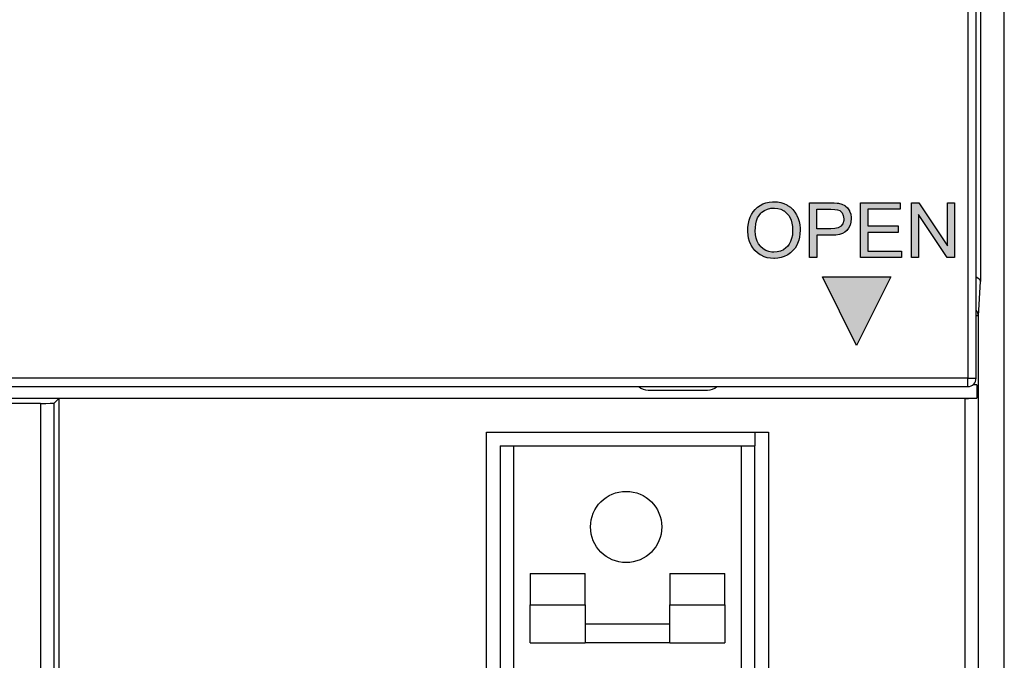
# Model space of a CAD drawing. Extents: x 2664 to 3343, y -1898 to 249.
# Tile 46 of 91: x 2804 to 2840, y -1489 to -1466. Entities that reach past the tile are written whole.
import ezdxf

# ---------------------------------------------------------------- set-up
doc = ezdxf.new("R2010")
doc.units = 0
doc.layers.get('0').update_dxf_attribs({"linetype": 'CONTINUOUS'})
doc.layers.add('可見__ISO_', color=7, linetype='CONTINUOUS')
doc.layers.add('窄部可見__ISO_', color=7, linetype='CONTINUOUS')

msp = doc.modelspace()

# ---------------------------------------------------------------- hatches: boundary and pattern name
h = msp.add_hatch(color=256)
edge = h.paths.add_edge_path()
edge.add_arc((2795.55, -1452.354), 1.735, 174.4809, 175.1148)
edge.add_arc((2795.311, -1452.333), 1.495, 175.1148, 198.8196)
edge.add_arc((2795.06, -1452.419), 1.23, 198.8196, 251.1804)
edge.add_arc((2795.146, -1452.167), 1.495, 251.1804, 274.8852)
edge.add_arc((2795.125, -1451.929), 1.735, 274.8852, 295.7619)
edge.add_arc((2794.993, -1451.654), 2.039, 295.7619, 334.2381)
edge.add_arc((2795.267, -1451.787), 1.735, 334.2381, 355.1148)
edge.add_arc((2795.506, -1451.807), 1.495, 355.1148, 373.2348)
edge.add_line((2796.961, -1451.465), (2797.216, -1451.362))
edge.add_line((2797.216, -1451.362), (2796.941, -1451.415))
edge.add_line((2796.941, -1451.415), (2796.294, -1451.626))
edge.add_line((2796.294, -1451.626), (2796.714, -1452.226))
edge.add_line((2796.714, -1452.226), (2796.49, -1452.286))
edge.add_line((2796.49, -1452.286), (2796.294, -1452.006))
edge.add_line((2796.294, -1452.006), (2796.294, -1452.602))
edge.add_line((2796.294, -1452.602), (2796.651, -1452.526))
edge.add_line((2796.651, -1452.526), (2796.294, -1452.642))
edge.add_line((2796.294, -1452.642), (2796.294, -1452.907))
edge.add_line((2796.294, -1452.907), (2796.077, -1452.978))
edge.add_line((2796.077, -1452.978), (2796.077, -1452.712))
edge.add_line((2796.077, -1452.712), (2795.697, -1452.836))
edge.add_line((2795.697, -1452.836), (2795.697, -1453.101))
edge.add_line((2795.697, -1453.101), (2795.48, -1453.172))
edge.add_line((2795.48, -1453.172), (2795.48, -1452.906))
edge.add_line((2795.48, -1452.906), (2794.558, -1453.206))
edge.add_line((2794.558, -1453.206), (2794.728, -1452.934))
edge.add_line((2794.728, -1452.934), (2794.017, -1453.059))
edge.add_line((2794.017, -1453.059), (2794.558, -1452.852))
edge.add_line((2794.558, -1452.852), (2794.558, -1451.97))
edge.add_line((2794.558, -1451.97), (2793.832, -1452.125))
edge.add_line((2793.832, -1452.125), (2793.543, -1452.241))
edge.add_line((2793.543, -1452.241), (2793.824, -1452.187))
edge = h.paths.add_edge_path()
edge.add_line((2796.077, -1451.026), (2796.077, -1451.525))
edge.add_line((2796.077, -1451.525), (2795.697, -1451.605))
edge.add_line((2795.697, -1451.605), (2795.697, -1451.149))
edge.add_line((2795.697, -1451.149), (2795.48, -1451.22))
edge.add_line((2795.48, -1451.22), (2795.48, -1451.651))
edge.add_line((2795.48, -1451.651), (2795.231, -1451.704))
edge.add_line((2795.231, -1451.704), (2795.39, -1451.45))
edge.add_line((2795.39, -1451.45), (2794.775, -1451.686))
edge.add_line((2794.775, -1451.686), (2794.775, -1451.22))
edge.add_line((2794.775, -1451.22), (2794.558, -1451.29))
edge.add_line((2794.558, -1451.29), (2794.558, -1451.77))
edge.add_line((2794.558, -1451.77), (2793.845, -1452.043))
edge.add_arc((2795.548, -1452.373), 1.735, 154.2381, 169.0508, ccw=False)
edge.add_arc((2795.823, -1452.505), 2.039, 115.7619, 154.2381, ccw=False)
edge.add_arc((2795.69, -1452.231), 1.735, 94.8852, 115.7619, ccw=False)
edge.add_arc((2795.67, -1451.992), 1.495, 71.1804, 94.8852, ccw=False)
edge.add_arc((2795.755, -1451.741), 1.23, 18.8196, 71.1804, ccw=False)
edge.add_arc((2795.504, -1451.826), 1.495, 18.7641, 18.8196, ccw=False)
edge.add_line((2796.92, -1451.345), (2796.294, -1451.478))
edge.add_line((2796.294, -1451.478), (2796.294, -1450.955))
edge.add_line((2796.294, -1450.955), (2796.077, -1451.026))
h.paths.add_polyline_path([(2804.019, -1451.723), (2804.558, -1451.723), (2804.352, -1452.4), (2804.497, -1452.329), (2804.636, -1452.275), (2804.691, -1452.258), (2804.847, -1452.227), (2805.011, -1452.215), (2805.03, -1452.215), (2805.202, -1452.229), (2805.343, -1452.271), (2805.414, -1452.311), (2805.504, -1452.397), (2805.549, -1452.503), (2805.554, -1452.562), (2805.545, -1452.653), (2805.514, -1452.777), (2805.502, -1452.819), (2805.258, -1453.625), (2804.719, -1453.625), (2804.969, -1452.803), (2805.002, -1452.67), (2805.007, -1452.632), (2804.956, -1452.53), (2804.945, -1452.522), (2804.803, -1452.482), (2804.777, -1452.481), (2804.624, -1452.503), (2804.516, -1452.546), (2804.396, -1452.623), (2804.303, -1452.714), (2804.27, -1452.755), (2804.235, -1452.824), (2804.193, -1452.934), (2804.146, -1453.079), (2803.981, -1453.625), (2803.441, -1453.625)])
h.paths.add_polyline_path([(2805.782, -1453.625), (2806.359, -1451.723), (2806.898, -1451.723), (2806.321, -1453.625)])
h.paths.add_polyline_path([(2802.782, -1452.248), (2803.321, -1452.248), (2802.904, -1453.625), (2802.365, -1453.625)])
h.paths.add_polyline_path([(2807.431, -1451.723), (2807.97, -1451.723), (2807.869, -1452.061), (2807.329, -1452.061)])
h.paths.add_polyline_path([(2796.077, -1451.696), (2795.799, -1452.374), (2795.697, -1452.219), (2795.697, -1451.82)], flags=17)
h.paths.add_polyline_path([(2795.908, -1452.539), (2796.077, -1452.126), (2796.077, -1452.648), (2795.697, -1452.728), (2795.697, -1452.516), (2795.804, -1452.382)], flags=17)
h.paths.add_polyline_path([(2802.94, -1451.723), (2803.479, -1451.723), (2803.378, -1452.061), (2802.837, -1452.061)])
h.paths.add_polyline_path([(2795.353, -1452.556), (2795.48, -1452.321), (2795.48, -1452.775), (2794.939, -1452.889), (2795.091, -1452.647), (2794.775, -1452.768), (2794.775, -1451.924), (2795.032, -1451.87), (2794.901, -1452.078), (2795.48, -1451.89), (2795.082, -1452.629)], flags=17)
h.paths.add_polyline_path([(2807.273, -1452.248), (2807.812, -1452.248), (2807.395, -1453.625), (2806.856, -1453.625)])
h.paths.add_polyline_path([(2809.486, -1452.215), (2809.519, -1452.215), (2809.69, -1452.229), (2809.831, -1452.271), (2809.907, -1452.312), (2809.995, -1452.398), (2810.042, -1452.503), (2810.048, -1452.57), (2810.038, -1452.652), (2810.007, -1452.775), (2809.986, -1452.845), (2809.75, -1453.625), (2809.211, -1453.625), (2809.449, -1452.842), (2809.49, -1452.696), (2809.5, -1452.634), (2809.452, -1452.53), (2809.441, -1452.521), (2809.297, -1452.482), (2809.27, -1452.481), (2809.126, -1452.503), (2809.007, -1452.549), (2808.885, -1452.623), (2808.792, -1452.715), (2808.779, -1452.731), (2808.737, -1452.803), (2808.692, -1452.912), (2808.644, -1453.057), (2808.644, -1453.06), (2808.473, -1453.625), (2807.933, -1453.625), (2808.35, -1452.248), (2808.862, -1452.248), (2808.809, -1452.426), (2808.951, -1452.349), (2809.087, -1452.29), (2809.169, -1452.263), (2809.323, -1452.229)])
h.paths.add_polyline_path([(2800.597, -1451.723), (2801.136, -1451.723), (2800.929, -1452.4), (2801.076, -1452.329), (2801.213, -1452.275), (2801.27, -1452.258), (2801.424, -1452.227), (2801.59, -1452.215), (2801.608, -1452.215), (2801.779, -1452.229), (2801.92, -1452.271), (2801.991, -1452.311), (2802.082, -1452.397), (2802.128, -1452.503), (2802.133, -1452.562), (2802.122, -1452.653), (2802.093, -1452.777), (2802.081, -1452.819), (2801.836, -1453.625), (2801.296, -1453.625), (2801.546, -1452.803), (2801.581, -1452.67), (2801.586, -1452.632), (2801.534, -1452.53), (2801.524, -1452.522), (2801.381, -1452.482), (2801.354, -1452.481), (2801.202, -1452.503), (2801.095, -1452.546), (2800.974, -1452.623), (2800.881, -1452.714), (2800.849, -1452.755), (2800.814, -1452.824), (2800.771, -1452.934), (2800.724, -1453.079), (2800.56, -1453.625), (2800.02, -1453.625)])
h.paths.add_polyline_path([(2798.689, -1451.696), (2798.85, -1451.69), (2799.036, -1451.697), (2799.206, -1451.716), (2799.356, -1451.748), (2799.49, -1451.793), (2799.603, -1451.847), (2799.713, -1451.926), (2799.797, -1452.016), (2799.856, -1452.117), (2799.889, -1452.229), (2799.894, -1452.266), (2799.35, -1452.283), (2799.308, -1452.169), (2799.222, -1452.083), (2799.207, -1452.074), (2799.084, -1452.025), (2798.92, -1452.003), (2798.846, -1452.001), (2798.658, -1452.013), (2798.529, -1452.049), (2798.512, -1452.058), (2798.422, -1452.147), (2798.411, -1452.202), (2798.457, -1452.305), (2798.503, -1452.337), (2798.596, -1452.381), (2798.746, -1452.434), (2798.911, -1452.486), (2799.117, -1452.549), (2799.284, -1452.608), (2799.412, -1452.66), (2799.501, -1452.706), (2799.516, -1452.715), (2799.614, -1452.799), (2799.679, -1452.898), (2799.707, -1453.009), (2799.71, -1453.05), (2799.694, -1453.16), (2799.65, -1453.262), (2799.577, -1453.357), (2799.474, -1453.443), (2799.422, -1453.478), (2799.306, -1453.539), (2799.175, -1453.587), (2799.027, -1453.622), (2798.864, -1453.645), (2798.685, -1453.657), (2798.617, -1453.657), (2798.439, -1453.652), (2798.275, -1453.635), (2798.123, -1453.608), (2798.003, -1453.574), (2797.851, -1453.516), (2797.73, -1453.443), (2797.642, -1453.358), (2797.633, -1453.346), (2797.576, -1453.246), (2797.543, -1453.138), (2797.534, -1453.02), (2797.535, -1453.009), (2798.074, -1452.99), (2798.097, -1453.125), (2798.146, -1453.214), (2798.162, -1453.23), (2798.264, -1453.284), (2798.409, -1453.318), (2798.598, -1453.331), (2798.62, -1453.331), (2798.812, -1453.32), (2798.957, -1453.29), (2799.023, -1453.262), (2799.124, -1453.175), (2799.148, -1453.096), (2799.102, -1452.995), (2799.045, -1452.954), (2798.957, -1452.913), (2798.801, -1452.859), (2798.654, -1452.814), (2798.47, -1452.757), (2798.32, -1452.706), (2798.203, -1452.661), (2798.186, -1452.653), (2798.058, -1452.583), (2797.96, -1452.495), (2797.953, -1452.487), (2797.895, -1452.387), (2797.869, -1452.275), (2797.869, -1452.248), (2797.885, -1452.134), (2797.93, -1452.031), (2798.006, -1451.937), (2798.114, -1451.854), (2798.12, -1451.849), (2798.234, -1451.79), (2798.367, -1451.746), (2798.518, -1451.714)])
h.paths.add_polyline_path([(2831.113, -1472.496), (2831.166, -1472.495), (2831.291, -1472.502), (2831.412, -1472.524), (2831.526, -1472.559), (2831.634, -1472.61), (2831.665, -1472.628), (2831.764, -1472.697), (2831.853, -1472.779), (2831.929, -1472.87), (2831.993, -1472.977), (2832.003, -1472.997), (2832.049, -1473.104), (2832.084, -1473.217), (2832.107, -1473.338), (2832.118, -1473.462), (2832.12, -1473.534), (2832.114, -1473.663), (2832.097, -1473.785), (2832.068, -1473.902), (2832.028, -1474.013), (2831.998, -1474.077), (2831.933, -1474.185), (2831.857, -1474.279), (2831.77, -1474.361), (2831.671, -1474.428), (2831.649, -1474.441), (2831.539, -1474.493), (2831.424, -1474.532), (2831.307, -1474.556), (2831.184, -1474.565), (2831.165, -1474.565), (2831.037, -1474.557), (2830.918, -1474.536), (2830.804, -1474.5), (2830.696, -1474.45), (2830.66, -1474.428), (2830.56, -1474.358), (2830.473, -1474.275), (2830.397, -1474.182), (2830.334, -1474.077), (2830.324, -1474.056), (2830.276, -1473.943), (2830.24, -1473.826), (2830.219, -1473.708), (2830.209, -1473.586), (2830.209, -1473.557), (2830.215, -1473.419), (2830.23, -1473.29), (2830.258, -1473.171), (2830.295, -1473.06), (2830.344, -1472.958), (2830.404, -1472.865), (2830.474, -1472.779), (2830.476, -1472.777), (2830.563, -1472.696), (2830.658, -1472.628), (2830.761, -1472.575), (2830.871, -1472.535), (2830.989, -1472.509)])
h.paths.add_polyline_path([(2831.164, -1474.338), (2831.092, -1474.335), (2830.974, -1474.314), (2830.865, -1474.272), (2830.767, -1474.211), (2830.676, -1474.13), (2830.668, -1474.12), (2830.6, -1474.031), (2830.549, -1473.931), (2830.511, -1473.819), (2830.488, -1473.696), (2830.481, -1473.561), (2830.486, -1473.442), (2830.501, -1473.306), (2830.529, -1473.186), (2830.569, -1473.08), (2830.62, -1472.991), (2830.685, -1472.916), (2830.725, -1472.879), (2830.824, -1472.812), (2830.93, -1472.763), (2831.045, -1472.733), (2831.168, -1472.723), (2831.179, -1472.723), (2831.303, -1472.736), (2831.417, -1472.769), (2831.525, -1472.823), (2831.535, -1472.83), (2831.626, -1472.905), (2831.704, -1472.997), (2831.766, -1473.106), (2831.79, -1473.166), (2831.821, -1473.279), (2831.841, -1473.401), (2831.847, -1473.533), (2831.846, -1473.579), (2831.836, -1473.713), (2831.81, -1473.837), (2831.773, -1473.945), (2831.721, -1474.043), (2831.655, -1474.129), (2831.602, -1474.18), (2831.508, -1474.249), (2831.401, -1474.299), (2831.288, -1474.328)], flags=16)
h.paths.add_polyline_path([(2832.461, -1472.531), (2833.215, -1472.531), (2833.359, -1472.534), (2833.474, -1472.544), (2833.518, -1472.551), (2833.643, -1472.582), (2833.748, -1472.633), (2833.765, -1472.643), (2833.851, -1472.721), (2833.92, -1472.826), (2833.926, -1472.836), (2833.966, -1472.949), (2833.984, -1473.07), (2833.986, -1473.11), (2833.974, -1473.235), (2833.943, -1473.349), (2833.891, -1473.454), (2833.824, -1473.54), (2833.752, -1473.601), (2833.662, -1473.65), (2833.553, -1473.685), (2833.425, -1473.708), (2833.278, -1473.718), (2832.724, -1473.718), (2832.724, -1474.53), (2832.461, -1474.53)])
h.paths.add_polyline_path([(2832.724, -1473.482), (2832.724, -1472.767), (2833.239, -1472.767), (2833.388, -1472.772), (2833.483, -1472.784), (2833.563, -1472.819), (2833.65, -1472.902), (2833.695, -1472.994), (2833.713, -1473.117), (2833.709, -1473.184), (2833.675, -1473.298), (2833.604, -1473.386), (2833.592, -1473.396), (2833.504, -1473.444), (2833.388, -1473.472), (2833.242, -1473.482)], flags=16)
h.paths.add_polyline_path([(2834.327, -1472.531), (2835.772, -1472.531), (2835.772, -1472.767), (2834.592, -1472.767), (2834.592, -1473.379), (2835.697, -1473.379), (2835.697, -1473.614), (2834.592, -1473.614), (2834.592, -1474.295), (2835.819, -1474.295), (2835.819, -1474.53), (2834.327, -1474.53)])
h.paths.add_polyline_path([(2837.483, -1474.53), (2836.434, -1472.959), (2836.434, -1474.53), (2836.18, -1474.53), (2836.18, -1472.531), (2836.452, -1472.531), (2837.502, -1474.102), (2837.502, -1472.531), (2837.755, -1472.531), (2837.755, -1474.53)])
h.paths.add_polyline_path([(2835.432, -1475.241), (2834.182, -1477.741), (2832.932, -1475.241)])

# ---------------------------------------------------------------- linework, layer by layer
at = {"layer": '可見__ISO_'}
for p, q in [((2839.571, -1672.675), (2839.571, -1429.672)), ((2838.543, -1478.941), (2838.543, -1449.865)), ((2830.476, -1472.777), (2830.563, -1472.696)), ((2830.563, -1472.696), (2830.658, -1472.628)), ((2830.658, -1472.628), (2830.761, -1472.575)), ((2830.761, -1472.575), (2830.871, -1472.535)), ((2830.871, -1472.535), (2830.989, -1472.509)), ((2830.93, -1472.763), (2831.045, -1472.733)), ((2830.989, -1472.509), (2831.113, -1472.496)), ((2831.045, -1472.733), (2831.168, -1472.723)), ((2831.113, -1472.496), (2831.166, -1472.495)), ((2831.166, -1472.495), (2831.291, -1472.502)), ((2831.168, -1472.723), (2831.179, -1472.723)), ((2831.179, -1472.723), (2831.303, -1472.736)), ((2831.291, -1472.502), (2831.412, -1472.524)), ((2831.303, -1472.736), (2831.417, -1472.769)), ((2831.412, -1472.524), (2831.526, -1472.559)), ((2831.526, -1472.559), (2831.634, -1472.61)), ((2831.634, -1472.61), (2831.665, -1472.628)), ((2831.665, -1472.628), (2831.764, -1472.697)), ((2831.764, -1472.697), (2831.853, -1472.779)), ((2832.461, -1474.53), (2832.461, -1472.531)), ((2832.461, -1472.531), (2833.215, -1472.531)), ((2833.215, -1472.531), (2833.359, -1472.534)), ((2833.359, -1472.534), (2833.474, -1472.544)), ((2833.474, -1472.544), (2833.518, -1472.551)), ((2833.518, -1472.551), (2833.643, -1472.582)), ((2833.643, -1472.582), (2833.748, -1472.633)), ((2833.748, -1472.633), (2833.765, -1472.643)), ((2833.765, -1472.643), (2833.851, -1472.721)), ((2833.851, -1472.721), (2833.92, -1472.826)), ((2834.327, -1474.53), (2834.327, -1472.531)), ((2834.327, -1472.531), (2835.772, -1472.531)), ((2835.772, -1472.531), (2835.772, -1472.767)), ((2836.18, -1474.53), (2836.18, -1472.531)), ((2836.18, -1472.531), (2836.452, -1472.531)), ((2836.452, -1472.531), (2837.502, -1474.102)), ((2837.502, -1474.102), (2837.502, -1472.531)), ((2837.502, -1472.531), (2837.755, -1472.531)), ((2837.755, -1472.531), (2837.755, -1474.53)), ((2830.258, -1473.171), (2830.295, -1473.06)), ((2830.295, -1473.06), (2830.344, -1472.958)), ((2830.344, -1472.958), (2830.404, -1472.865)), ((2830.404, -1472.865), (2830.474, -1472.779)), ((2830.474, -1472.779), (2830.476, -1472.777)), ((2830.529, -1473.186), (2830.569, -1473.08)), ((2830.569, -1473.08), (2830.62, -1472.991)), ((2830.62, -1472.991), (2830.685, -1472.916)), ((2830.685, -1472.916), (2830.725, -1472.879)), ((2830.725, -1472.879), (2830.824, -1472.812)), ((2830.824, -1472.812), (2830.93, -1472.763)), ((2831.417, -1472.769), (2831.525, -1472.823)), ((2831.525, -1472.823), (2831.535, -1472.83)), ((2831.535, -1472.83), (2831.626, -1472.905)), ((2831.626, -1472.905), (2831.704, -1472.997)), ((2831.704, -1472.997), (2831.766, -1473.106)), ((2831.766, -1473.106), (2831.79, -1473.166)), ((2831.853, -1472.779), (2831.929, -1472.87)), ((2831.929, -1472.87), (2831.993, -1472.977)), ((2831.993, -1472.977), (2832.003, -1472.997)), ((2832.003, -1472.997), (2832.049, -1473.104)), ((2832.049, -1473.104), (2832.084, -1473.217)), ((2832.724, -1472.767), (2833.239, -1472.767)), ((2832.724, -1473.482), (2832.724, -1472.767)), ((2833.239, -1472.767), (2833.388, -1472.772)), ((2833.388, -1472.772), (2833.483, -1472.784)), ((2833.483, -1472.784), (2833.563, -1472.819)), ((2833.563, -1472.819), (2833.65, -1472.902)), ((2833.65, -1472.902), (2833.695, -1472.994)), ((2833.695, -1472.994), (2833.713, -1473.117)), ((2833.713, -1473.117), (2833.709, -1473.184)), ((2833.92, -1472.826), (2833.926, -1472.836)), ((2833.926, -1472.836), (2833.966, -1472.949)), ((2833.966, -1472.949), (2833.984, -1473.07)), ((2833.986, -1473.11), (2833.974, -1473.235)), ((2833.984, -1473.07), (2833.986, -1473.11)), ((2835.772, -1472.767), (2834.592, -1472.767)), ((2834.592, -1472.767), (2834.592, -1473.379)), ((2836.434, -1472.959), (2836.434, -1474.53)), ((2837.483, -1474.53), (2836.434, -1472.959)), ((2830.209, -1473.557), (2830.215, -1473.419)), ((2830.215, -1473.419), (2830.23, -1473.29)), ((2830.23, -1473.29), (2830.258, -1473.171)), ((2830.481, -1473.561), (2830.486, -1473.442)), ((2830.486, -1473.442), (2830.501, -1473.306)), ((2830.501, -1473.306), (2830.529, -1473.186)), ((2831.79, -1473.166), (2831.821, -1473.279)), ((2831.821, -1473.279), (2831.841, -1473.401)), ((2831.841, -1473.401), (2831.847, -1473.533)), ((2832.084, -1473.217), (2832.107, -1473.338)), ((2832.107, -1473.338), (2832.118, -1473.462)), ((2832.118, -1473.462), (2832.12, -1473.534)), ((2833.388, -1473.472), (2833.242, -1473.482)), ((2833.504, -1473.444), (2833.388, -1473.472)), ((2833.592, -1473.396), (2833.504, -1473.444)), ((2833.604, -1473.386), (2833.592, -1473.396)), ((2833.675, -1473.298), (2833.604, -1473.386)), ((2833.709, -1473.184), (2833.675, -1473.298)), ((2833.891, -1473.454), (2833.824, -1473.54)), ((2833.943, -1473.349), (2833.891, -1473.454)), ((2833.974, -1473.235), (2833.943, -1473.349)), ((2834.592, -1473.379), (2835.697, -1473.379)), ((2835.697, -1473.379), (2835.697, -1473.614)), ((2830.209, -1473.586), (2830.209, -1473.557)), ((2830.219, -1473.708), (2830.209, -1473.586)), ((2830.24, -1473.826), (2830.219, -1473.708)), ((2830.276, -1473.943), (2830.24, -1473.826)), ((2830.488, -1473.696), (2830.481, -1473.561)), ((2830.511, -1473.819), (2830.488, -1473.696)), ((2830.549, -1473.931), (2830.511, -1473.819)), ((2831.81, -1473.837), (2831.773, -1473.945)), ((2831.836, -1473.713), (2831.81, -1473.837)), ((2831.846, -1473.579), (2831.836, -1473.713)), ((2831.847, -1473.533), (2831.846, -1473.579)), ((2832.097, -1473.785), (2832.068, -1473.902)), ((2832.114, -1473.663), (2832.097, -1473.785)), ((2832.12, -1473.534), (2832.114, -1473.663)), ((2833.242, -1473.482), (2832.724, -1473.482)), ((2833.278, -1473.718), (2832.724, -1473.718)), ((2832.724, -1473.718), (2832.724, -1474.53)), ((2833.425, -1473.708), (2833.278, -1473.718)), ((2833.553, -1473.685), (2833.425, -1473.708)), ((2833.662, -1473.65), (2833.553, -1473.685)), ((2833.752, -1473.601), (2833.662, -1473.65)), ((2833.824, -1473.54), (2833.752, -1473.601)), ((2835.697, -1473.614), (2834.592, -1473.614)), ((2834.592, -1473.614), (2834.592, -1474.295)), ((2830.324, -1474.056), (2830.276, -1473.943)), ((2830.334, -1474.077), (2830.324, -1474.056)), ((2830.397, -1474.182), (2830.334, -1474.077)), ((2830.473, -1474.275), (2830.397, -1474.182)), ((2830.6, -1474.031), (2830.549, -1473.931)), ((2830.668, -1474.12), (2830.6, -1474.031)), ((2830.676, -1474.13), (2830.668, -1474.12)), ((2830.767, -1474.211), (2830.676, -1474.13)), ((2831.602, -1474.18), (2831.508, -1474.249)), ((2831.655, -1474.129), (2831.602, -1474.18)), ((2831.721, -1474.043), (2831.655, -1474.129)), ((2831.773, -1473.945), (2831.721, -1474.043)), ((2831.933, -1474.185), (2831.857, -1474.279)), ((2831.998, -1474.077), (2831.933, -1474.185)), ((2832.028, -1474.013), (2831.998, -1474.077)), ((2832.068, -1473.902), (2832.028, -1474.013)), ((2830.56, -1474.358), (2830.473, -1474.275)), ((2830.66, -1474.428), (2830.56, -1474.358)), ((2830.696, -1474.45), (2830.66, -1474.428)), ((2830.804, -1474.5), (2830.696, -1474.45)), ((2830.865, -1474.272), (2830.767, -1474.211)), ((2830.918, -1474.536), (2830.804, -1474.5)), ((2830.974, -1474.314), (2830.865, -1474.272)), ((2831.037, -1474.557), (2830.918, -1474.536)), ((2831.092, -1474.335), (2830.974, -1474.314)), ((2831.164, -1474.338), (2831.092, -1474.335)), ((2831.288, -1474.328), (2831.164, -1474.338)), ((2831.307, -1474.556), (2831.184, -1474.565)), ((2831.401, -1474.299), (2831.288, -1474.328)), ((2831.424, -1474.532), (2831.307, -1474.556)), ((2831.508, -1474.249), (2831.401, -1474.299)), ((2831.539, -1474.493), (2831.424, -1474.532)), ((2831.649, -1474.441), (2831.539, -1474.493)), ((2831.671, -1474.428), (2831.649, -1474.441)), ((2831.77, -1474.361), (2831.671, -1474.428)), ((2831.857, -1474.279), (2831.77, -1474.361)), ((2832.724, -1474.53), (2832.461, -1474.53)), ((2835.819, -1474.53), (2834.327, -1474.53)), ((2834.592, -1474.295), (2835.819, -1474.295)), ((2835.819, -1474.295), (2835.819, -1474.53)), ((2836.434, -1474.53), (2836.18, -1474.53)), ((2837.755, -1474.53), (2837.483, -1474.53)), ((2831.165, -1474.565), (2831.037, -1474.557)), ((2831.184, -1474.565), (2831.165, -1474.565)), ((2834.182, -1477.741), (2832.932, -1475.241)), ((2832.932, -1475.241), (2835.432, -1475.241)), ((2835.432, -1475.241), (2834.182, -1477.741)), ((2838.571, -1479.174), (2838.433, -1479.174)), ((2838.571, -1479.174), (2838.571, -1479.666)), ((2788.843, -1479.241), (2838.243, -1479.241)), ((2826.571, -1479.374), (2828.739, -1479.374)), ((2804.4, -1479.857), (2787.484, -1479.857)), ((2788.167, -1479.66), (2838.571, -1479.66)), ((2805.071, -1479.674), (2804.9, -1479.844)), ((2838.127, -1479.674), (2805.071, -1479.674)), ((2805.071, -1479.674), (2805.071, -1653.674)), ((2820.671, -1534.333), (2820.671, -1480.903)), ((2820.671, -1480.903), (2830.971, -1480.903)), ((2830.471, -1480.903), (2830.471, -1481.403)), ((2830.971, -1480.903), (2830.971, -1534.333)), ((2821.171, -1481.403), (2821.671, -1481.403)), ((2821.171, -1481.403), (2821.171, -1533.833)), ((2821.671, -1481.403), (2829.971, -1481.403)), ((2829.971, -1481.403), (2830.471, -1481.403)), ((2830.471, -1533.833), (2830.471, -1481.403)), ((2822.271, -1486.064), (2824.271, -1486.064)), ((2822.271, -1486.064), (2822.271, -1487.205)), ((2824.271, -1487.205), (2824.271, -1486.064)), ((2827.371, -1486.064), (2827.371, -1487.205)), ((2827.371, -1486.064), (2829.371, -1486.064)), ((2829.371, -1487.205), (2829.371, -1486.064)), ((2822.271, -1488.603), (2822.271, -1487.205)), ((2824.271, -1487.205), (2824.271, -1488.603)), ((2827.371, -1488.603), (2827.371, -1487.205)), ((2829.371, -1487.205), (2829.371, -1488.603)), ((2824.271, -1487.903), (2827.371, -1487.903)), ((2822.271, -1488.603), (2824.271, -1488.603)), ((2827.371, -1488.603), (2824.271, -1488.603)), ((2827.371, -1488.603), (2829.371, -1488.603))]:
    msp.add_line(p, q, dxfattribs=at)
msp.add_circle((2825.771, -1484.368), 1.3, dxfattribs=at)
for centre, radius, start, end in [((2838.243, -1478.941), 0.3, 270, 0), ((2826.571, -1478.874), 0.5, 227.3337, 270), ((2828.739, -1478.874), 0.5, 270, 312.6663)]:
    msp.add_arc(centre, radius, start, end, dxfattribs=at)
for centre, major_axis, ratio, start_param, end_param in [((2838.205, -1475.408), (0.5, -0.016), 0.467783, 0.067054, 0.843461), ((2804.4, -1479.844), (-0.5, 0), 0.026186, 1.570796, 3.115413), ((2838.127, -1479.66), (-0.5, 0), 0.026186, 1.570796, 2.663888)]:
    msp.add_ellipse(centre, major_axis=major_axis, ratio=ratio, start_param=start_param, end_param=end_param, dxfattribs=at)
at = {"layer": '窄部可見__ISO_'}
for p, q in [((2838.243, -1449.865), (2838.243, -1478.941)), ((2838.705, -1452.674), (2838.705, -1475.408)), ((2838.626, -1476.658), (2838.705, -1475.408)), ((2838.626, -1476.658), (2838.543, -1476.658)), ((2838.626, -1669.505), (2838.626, -1476.658)), ((2838.243, -1478.941), (2788.843, -1478.941)), ((2838.243, -1479.241), (2838.243, -1478.941)), ((2838.243, -1478.941), (2838.543, -1478.941)), ((2804.4, -1479.857), (2804.4, -1653.503)), ((2804.9, -1653.503), (2804.9, -1479.844)), ((2838.127, -1479.674), (2838.127, -1669.505)), ((2821.671, -1533.833), (2821.671, -1481.403)), ((2829.971, -1481.403), (2829.971, -1533.833)), ((2822.271, -1487.205), (2824.271, -1487.205)), ((2827.371, -1487.205), (2829.371, -1487.205))]:
    msp.add_line(p, q, dxfattribs=at)
msp.add_ellipse((2838.127, -1476.658), major_axis=(0.499, -0.031), ratio=0.767599, start_param=0.081747, end_param=0.633289, dxfattribs=at)

doc.saveas('drawing.dxf')
